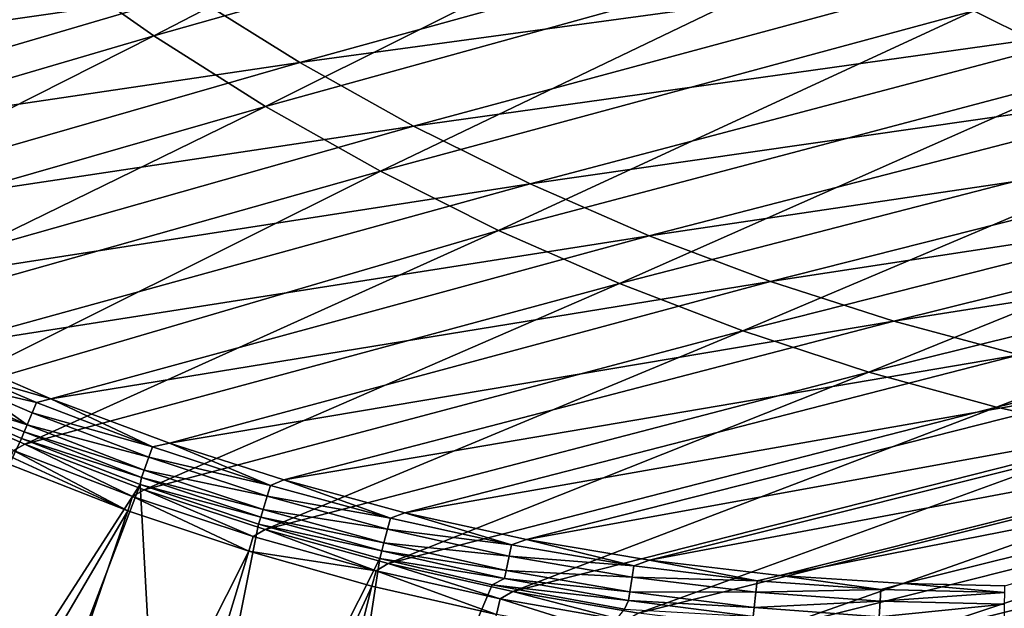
# Model space of a CAD drawing. Header units: metres. Extents: x -900 to 900, y -400 to 400.
# Tile 14 of 249: x -754 to -701, y -338 to -306. Entities that reach past the tile are written whole.
import ezdxf

# ---------------------------------------------------------------- set-up
doc = ezdxf.new("R2010")
doc.units = ezdxf.units.M

msp = doc.modelspace()

# ---------------------------------------------------------------- linework, layer by layer
at = {"layer": 'top'}
for points in [[(-746.510803, -307.332123, -86.187248), (-752.317139, -303.253418, -86.148346), (-721.115662, -294.188263, -139.5784)], [(-715.069641, -298.426483, -139.646088), (-746.510803, -307.332123, -86.187248), (-721.115662, -294.188263, -139.5784)], [(-695.740784, -309.285736, -139.845276), (-702.367615, -305.983856, -139.779938), (-670.562988, -297.752838, -193.449631)], [(-752.317139, -303.253418, -86.148346), (-783.327698, -312.518494, -33.65435), (-757.912537, -298.893677, -86.109192)], [(-740.506958, -311.120178, -86.225647), (-746.510803, -307.332123, -86.187248), (-715.069641, -298.426483, -139.646088)], [(-708.815491, -302.361359, -139.713409), (-740.506958, -311.120178, -86.225647), (-715.069641, -298.426483, -139.646088)], [(-744.592957, -305.048004, -85.390694), (-738.649841, -308.763855, -85.476707), (-707.026611, -300.026062, -138.868317)], [(-738.649841, -308.763855, -85.476707), (-700.65094, -303.57608, -138.986359), (-707.026611, -300.026062, -138.868317)], [(-787.152771, -306.165741, -32.250175), (-781.687378, -310.390381, -32.316093), (-750.347351, -301.041321, -85.308319)], [(-781.687378, -310.390381, -32.316093), (-744.592957, -305.048004, -85.390694), (-750.347351, -301.041321, -85.308319)], [(-734.319641, -314.608826, -86.263275), (-740.506958, -311.120178, -86.225647), (-708.815491, -302.361359, -139.713409)], [(-702.367615, -305.983856, -139.779938), (-734.319641, -314.608826, -86.263275), (-708.815491, -302.361359, -139.713409)], [(-777.67804, -316.474091, -33.683422), (-783.327698, -312.518494, -33.65435), (-752.317139, -303.253418, -86.148346)], [(-746.510803, -307.332123, -86.187248), (-777.67804, -316.474091, -33.683422), (-752.317139, -303.253418, -86.148346)], [(-738.649841, -308.763855, -85.476707), (-732.534241, -312.179932, -85.566139), (-700.65094, -303.57608, -138.986359)], [(-732.534241, -312.179932, -85.566139), (-694.109558, -306.804321, -139.107239), (-700.65094, -303.57608, -138.986359)], [(-781.687378, -310.390381, -32.316093), (-776.073242, -314.290741, -32.388054), (-744.592957, -305.048004, -85.390694)], [(-776.073242, -314.290741, -32.388054), (-738.649841, -308.763855, -85.476707), (-744.592957, -305.048004, -85.390694)], [(-727.963257, -317.789886, -86.299889), (-734.319641, -314.608826, -86.263275), (-702.367615, -305.983856, -139.779938)], [(-695.740784, -309.285736, -139.845276), (-727.963257, -317.789886, -86.299889), (-702.367615, -305.983856, -139.779938)], [(-732.534241, -312.179932, -85.566139), (-726.262451, -315.287231, -85.65876), (-694.109558, -306.804321, -139.107239)], [(-694.109558, -306.804321, -139.107239), (-726.262451, -315.287231, -85.65876), (-687.419067, -309.70163, -139.230576)], [(-771.867737, -320.124237, -33.71508), (-777.67804, -316.474091, -33.683422), (-746.510803, -307.332123, -86.187248)], [(-740.506958, -311.120178, -86.225647), (-771.867737, -320.124237, -33.71508), (-746.510803, -307.332123, -86.187248)], [(-776.073242, -314.290741, -32.388054), (-770.324524, -317.868469, -32.466042), (-738.649841, -308.763855, -85.476707)], [(-770.324524, -317.868469, -32.466042), (-732.534241, -312.179932, -85.566139), (-738.649841, -308.763855, -85.476707)], [(-721.452637, -320.655914, -86.33522), (-727.963257, -317.789886, -86.299889), (-695.740784, -309.285736, -139.845276)], [(-688.950195, -312.259491, -139.909012), (-721.452637, -320.655914, -86.33522), (-695.740784, -309.285736, -139.845276)], [(-687.419067, -309.70163, -139.230576), (-726.262451, -315.287231, -85.65876), (-719.850769, -318.076813, -85.754364)], [(-680.596069, -312.260376, -139.355972), (-687.419067, -309.70163, -139.230576), (-719.850769, -318.076813, -85.754364)], [(-765.848755, -323.498016, -33.749706), (-771.867737, -320.124237, -33.71508), (-740.506958, -311.120178, -86.225647)], [(-734.319641, -314.608826, -86.263275), (-765.848755, -323.498016, -33.749706), (-740.506958, -311.120178, -86.225647)], [(-770.324524, -317.868469, -32.466042), (-764.337402, -321.186676, -32.551762), (-732.534241, -312.179932, -85.566139)], [(-764.337402, -321.186676, -32.551762), (-726.262451, -315.287231, -85.65876), (-732.534241, -312.179932, -85.566139)], [(-688.950195, -312.259491, -139.909012), (-714.802917, -323.200287, -86.369019), (-721.452637, -320.655914, -86.33522)], [(-719.850769, -318.076813, -85.754364), (-713.315186, -320.541077, -85.852715), (-680.596069, -312.260376, -139.355972)], [(-682.011414, -314.898407, -139.970749), (-714.802917, -323.200287, -86.369019), (-688.950195, -312.259491, -139.909012)], [(-713.315186, -320.541077, -85.852715), (-673.656128, -314.478363, -139.482925), (-680.596069, -312.260376, -139.355972)], [(-758.970459, -326.893433, -33.791477), (-765.848755, -323.498016, -33.749706), (-734.319641, -314.608826, -86.263275)], [(-727.963257, -317.789886, -86.299889), (-758.970459, -326.893433, -33.791477), (-734.319641, -314.608826, -86.263275)], [(-713.315186, -320.541077, -85.852715), (-706.670959, -322.677795, -85.953491), (-673.656128, -314.478363, -139.482925)], [(-706.670959, -322.677795, -85.953491), (-666.61499, -316.354614, -139.610962), (-673.656128, -314.478363, -139.482925)], [(-726.262451, -315.287231, -85.65876), (-764.337402, -321.186676, -32.551762), (-758.34906, -324.127136, -32.641979)], [(-719.850769, -318.076813, -85.754364), (-726.262451, -315.287231, -85.65876), (-758.34906, -324.127136, -32.641979)], [(-708.029602, -325.417053, -86.401016), (-714.802917, -323.200287, -86.369019), (-682.011414, -314.898407, -139.970749)], [(-674.940308, -317.196533, -140.03006), (-708.029602, -325.417053, -86.401016), (-682.011414, -314.898407, -139.970749)], [(-706.670959, -322.677795, -85.953491), (-699.933228, -324.48584, -86.056374), (-666.61499, -316.354614, -139.610962)], [(-701.148376, -327.301086, -86.430969), (-708.029602, -325.417053, -86.401016), (-674.940308, -317.196533, -140.03006)], [(-667.753052, -319.148712, -140.086563), (-701.148376, -327.301086, -86.430969), (-674.940308, -317.196533, -140.03006)], [(-753.449768, -329.293701, -33.826668), (-758.970459, -326.893433, -33.791477), (-727.963257, -317.789886, -86.299889)], [(-721.452637, -320.655914, -86.33522), (-753.449768, -329.293701, -33.826668), (-727.963257, -317.789886, -86.299889)], [(-758.34906, -324.127136, -32.641979), (-752.055725, -326.844147, -32.741547), (-719.850769, -318.076813, -85.754364)], [(-752.055725, -326.844147, -32.741547), (-713.315186, -320.541077, -85.852715), (-719.850769, -318.076813, -85.754364)], [(-694.175354, -328.848053, -86.458618), (-701.148376, -327.301086, -86.430969), (-667.753052, -319.148712, -140.086563)], [(-721.452637, -320.655914, -86.33522), (-747.035461, -331.744507, -33.869389), (-753.449768, -329.293701, -33.826668)], [(-752.055725, -326.844147, -32.741547), (-745.678101, -329.235046, -32.847424), (-713.315186, -320.541077, -85.852715)], [(-714.802917, -323.200287, -86.369019), (-747.035461, -331.744507, -33.869389), (-721.452637, -320.655914, -86.33522)], [(-745.678101, -329.235046, -32.847424), (-706.670959, -322.677795, -85.953491), (-713.315186, -320.541077, -85.852715)], [(-745.678101, -329.235046, -32.847424), (-739.523621, -331.215881, -32.954399), (-706.670959, -322.677795, -85.953491)], [(-739.523621, -331.215881, -32.954399), (-699.933228, -324.48584, -86.056374), (-706.670959, -322.677795, -85.953491)], [(-740.528931, -333.8797, -33.914745), (-747.035461, -331.744507, -33.869389), (-714.802917, -323.200287, -86.369019)], [(-740.528931, -333.8797, -33.914745), (-714.802917, -323.200287, -86.369019), (-708.029602, -325.417053, -86.401016)], [(-758.34906, -324.127136, -32.641979), (-755.91095, -325.742798, -31.79487), (-752.055725, -326.844147, -32.741547)], [(-699.933228, -324.48584, -86.056374), (-739.523621, -331.215881, -32.954399), (-733.009338, -332.978333, -33.072876)], [(-693.117065, -325.964081, -86.161034), (-699.933228, -324.48584, -86.056374), (-733.009338, -332.978333, -33.072876)], [(-733.89978, -335.707611, -33.963078), (-740.528931, -333.8797, -33.914745), (-708.029602, -325.417053, -86.401016)], [(-733.89978, -335.707611, -33.963078), (-708.029602, -325.417053, -86.401016), (-701.148376, -327.301086, -86.430969)], [(-759.517578, -325.515778, -30.301132), (-760.099243, -326.105774, -29.746714), (-753.337036, -328.25885, -30.303543)], [(-759.517578, -325.515778, -30.301132), (-753.337036, -328.25885, -30.303543), (-756.151917, -326.277588, -30.994631)], [(-752.828796, -327.052063, -31.825869), (-755.91095, -325.742798, -31.79487), (-756.151917, -326.277588, -30.994631)], [(-755.91095, -325.742798, -31.79487), (-752.828796, -327.052063, -31.825869), (-752.055725, -326.844147, -32.741547)], [(-733.009338, -332.978333, -33.072876), (-726.444824, -334.417145, -33.197914), (-693.117065, -325.964081, -86.161034)], [(-726.444824, -334.417145, -33.197914), (-686.237244, -327.111481, -86.267113), (-693.117065, -325.964081, -86.161034)], [(-753.64325, -328.983063, -29.72888), (-760.099243, -326.105774, -29.746714), (-774.93988, -374.420105, -0.803848)], [(-760.099243, -326.105774, -29.746714), (-753.492615, -328.629242, -29.998407), (-753.337036, -328.25885, -30.303543)], [(-760.099243, -326.105774, -29.746714), (-753.64325, -328.983063, -29.72888), (-753.492615, -328.629242, -29.998407)], [(-753.337036, -328.25885, -30.303543), (-753.058289, -327.596039, -31.009394), (-756.151917, -326.277588, -30.994631)], [(-756.151917, -326.277588, -30.994631), (-753.058289, -327.596039, -31.009394), (-752.828796, -327.052063, -31.825869)], [(-754.066895, -329.639465, -32.966038), (-758.970459, -326.893433, -33.791477), (-753.449768, -329.293701, -33.826668)], [(-752.055725, -326.844147, -32.741547), (-752.828796, -327.052063, -31.825869), (-746.578796, -329.436859, -31.891279)], [(-745.678101, -329.235046, -32.847424), (-752.055725, -326.844147, -32.741547), (-746.578796, -329.436859, -31.891279)], [(-752.828796, -327.052063, -31.825869), (-753.058289, -327.596039, -31.009394), (-746.578796, -329.436859, -31.891279)], [(-727.185181, -337.212494, -34.014278), (-733.89978, -335.707611, -33.963078), (-701.148376, -327.301086, -86.430969)], [(-727.185181, -337.212494, -34.014278), (-701.148376, -327.301086, -86.430969), (-694.175354, -328.848053, -86.458618)], [(-726.444824, -334.417145, -33.197914), (-719.839905, -335.529449, -33.329662), (-686.237244, -327.111481, -86.267113)], [(-719.839905, -335.529449, -33.329662), (-679.30719, -327.927216, -86.374107), (-686.237244, -327.111481, -86.267113)], [(-753.058289, -327.596039, -31.009394), (-753.337036, -328.25885, -30.303543), (-746.784363, -329.998322, -31.040583)], [(-746.578796, -329.436859, -31.891279), (-753.058289, -327.596039, -31.009394), (-746.784363, -329.998322, -31.040583)], [(-719.839905, -335.529449, -33.329662), (-712.818054, -336.350311, -33.476307), (-679.30719, -327.927216, -86.374107)], [(-712.818054, -336.350311, -33.476307), (-672.341675, -328.410309, -86.481537), (-679.30719, -327.927216, -86.374107)], [(-753.337036, -328.25885, -30.303543), (-753.492615, -328.629242, -29.998407), (-747.036743, -330.689819, -30.306202)], [(-746.784363, -329.998322, -31.040583), (-753.337036, -328.25885, -30.303543), (-747.036743, -330.689819, -30.306202)], [(-712.818054, -336.350311, -33.476307), (-706.144104, -336.79245, -33.621861), (-672.341675, -328.410309, -86.481537)], [(-706.144104, -336.79245, -33.621861), (-700.696777, -336.913239, -33.745064), (-672.341675, -328.410309, -86.481537)], [(-747.252197, -331.464813, -29.710361), (-753.64325, -328.983063, -29.72888), (-774.93988, -374.420105, -0.803848)], [(-753.492615, -328.629242, -29.998407), (-753.64325, -328.983063, -29.72888), (-747.178284, -331.078156, -29.989613)], [(-747.178284, -331.078156, -29.989613), (-753.64325, -328.983063, -29.72888), (-747.252197, -331.464813, -29.710361)], [(-747.036743, -330.689819, -30.306202), (-753.492615, -328.629242, -29.998407), (-747.178284, -331.078156, -29.989613)], [(-720.414978, -338.383301, -34.068256), (-727.185181, -337.212494, -34.014278), (-694.175354, -328.848053, -86.458618)], [(-720.414978, -338.383301, -34.068256), (-694.175354, -328.848053, -86.458618), (-687.126587, -330.054382, -86.483696)], [(-754.066895, -329.639465, -32.966038), (-747.914978, -332.868317, -32.309166), (-754.206177, -329.969604, -32.614296)], [(-747.670715, -332.110291, -32.972462), (-754.066895, -329.639465, -32.966038), (-753.449768, -329.293701, -33.826668)], [(-747.914978, -332.868317, -32.309166), (-754.066895, -329.639465, -32.966038), (-747.670715, -332.110291, -32.972462)], [(-747.670715, -332.110291, -32.972462), (-753.449768, -329.293701, -33.826668), (-747.035461, -331.744507, -33.869389)], [(-740.225342, -331.508453, -31.961302), (-746.578796, -329.436859, -31.891279), (-746.784363, -329.998322, -31.040583)], [(-745.678101, -329.235046, -32.847424), (-746.578796, -329.436859, -31.891279), (-740.225342, -331.508453, -31.961302)], [(-739.523621, -331.215881, -32.954399), (-745.678101, -329.235046, -32.847424), (-740.225342, -331.508453, -31.961302)], [(-747.914978, -332.868317, -32.309166), (-754.324158, -330.367065, -32.327477), (-754.206177, -329.969604, -32.614296)], [(-740.405579, -332.085846, -31.07399), (-746.784363, -329.998322, -31.040583), (-747.036743, -330.689819, -30.306202)], [(-740.405579, -332.085846, -31.07399), (-740.225342, -331.508453, -31.961302), (-746.784363, -329.998322, -31.040583)], [(-713.214722, -339.253937, -34.128269), (-720.414978, -338.383301, -34.068256), (-687.126587, -330.054382, -86.483696)], [(-713.214722, -339.253937, -34.128269), (-687.126587, -330.054382, -86.483696), (-680.018494, -330.917297, -86.505951)], [(-754.324158, -330.367065, -32.327477), (-747.914978, -332.868317, -32.309166), (-773.58844, -376.619751, -3.399924)], [(-740.629639, -332.805511, -30.309046), (-747.036743, -330.689819, -30.306202), (-747.178284, -331.078156, -29.989613)], [(-740.629639, -332.805511, -30.309046), (-740.405579, -332.085846, -31.07399), (-747.036743, -330.689819, -30.306202)], [(-747.178284, -331.078156, -29.989613), (-747.252197, -331.464813, -29.710361), (-740.755859, -333.211823, -29.980213)], [(-740.755859, -333.211823, -29.980213), (-740.629639, -332.805511, -30.309046), (-747.178284, -331.078156, -29.989613)], [(-739.523621, -331.215881, -32.954399), (-740.225342, -331.508453, -31.961302), (-733.780945, -333.265442, -32.036003)], [(-733.009338, -332.978333, -33.072876), (-739.523621, -331.215881, -32.954399), (-733.780945, -333.265442, -32.036003)], [(-706.342773, -339.732513, -34.187988), (-713.214722, -339.253937, -34.128269), (-680.018494, -330.917297, -86.505951)], [(-706.342773, -339.732513, -34.187988), (-680.018494, -330.917297, -86.505951), (-672.867615, -331.434906, -86.525124)], [(-747.252197, -331.464813, -29.710361), (-774.93988, -374.420105, -0.803848), (-765.150696, -378.2836, -0.803848)], [(-745.777344, -358.114075, -15.338564), (-747.252197, -331.464813, -29.710361), (-765.150696, -378.2836, -0.803848)], [(-741.158936, -334.264526, -32.979362), (-747.670715, -332.110291, -32.972462), (-747.035461, -331.744507, -33.869389)], [(-747.252197, -331.464813, -29.710361), (-740.871094, -333.599945, -29.690994), (-740.755859, -333.211823, -29.980213)], [(-740.871094, -333.599945, -29.690994), (-747.252197, -331.464813, -29.710361), (-745.777344, -358.114075, -15.338564)], [(-747.035461, -331.744507, -33.869389), (-740.528931, -333.8797, -33.914745), (-741.158936, -334.264526, -32.979362)], [(-733.780945, -333.265442, -32.036003), (-740.225342, -331.508453, -31.961302), (-740.405579, -332.085846, -31.07399)], [(-700.715576, -339.872284, -34.238636), (-706.342773, -339.732513, -34.187988), (-672.867615, -331.434906, -86.525124)], [(-741.391602, -335.054474, -32.289608), (-747.914978, -332.868317, -32.309166), (-747.670715, -332.110291, -32.972462)], [(-741.391602, -335.054474, -32.289608), (-747.670715, -332.110291, -32.972462), (-741.158936, -334.264526, -32.979362)], [(-733.934814, -333.856934, -31.109619), (-740.405579, -332.085846, -31.07399), (-740.629639, -332.805511, -30.309046)], [(-733.934814, -333.856934, -31.109619), (-733.780945, -333.265442, -32.036003), (-740.405579, -332.085846, -31.07399)], [(-734.128235, -334.603973, -30.311989), (-740.629639, -332.805511, -30.309046), (-740.755859, -333.211823, -29.980213)], [(-734.128235, -334.603973, -30.311989), (-733.934814, -333.856934, -31.109619), (-740.629639, -332.805511, -30.309046)], [(-747.914978, -332.868317, -32.309166), (-764.190063, -380.22464, -3.399924), (-773.58844, -376.619751, -3.399924)], [(-747.914978, -332.868317, -32.309166), (-741.391602, -335.054474, -32.289608), (-764.190063, -380.22464, -3.399924)], [(-740.755859, -333.211823, -29.980213), (-740.871094, -333.599945, -29.690994), (-734.237854, -335.028198, -29.970098)], [(-734.237854, -335.028198, -29.970098), (-734.128235, -334.603973, -30.311989), (-740.755859, -333.211823, -29.980213)], [(-727.258301, -334.706451, -32.115452), (-733.780945, -333.265442, -32.036003), (-733.934814, -333.856934, -31.109619)], [(-733.009338, -332.978333, -33.072876), (-733.780945, -333.265442, -32.036003), (-727.258301, -334.706451, -32.115452)], [(-726.444824, -334.417145, -33.197914), (-733.009338, -332.978333, -33.072876), (-727.258301, -334.706451, -32.115452)], [(-734.339966, -335.44632, -29.670233), (-740.871094, -333.599945, -29.690994), (-745.777344, -358.114075, -15.338564)], [(-740.528931, -333.8797, -33.914745), (-734.550598, -336.098969, -32.98671), (-741.158936, -334.264526, -32.979362)], [(-740.871094, -333.599945, -29.690994), (-734.339966, -335.44632, -29.670233), (-734.237854, -335.028198, -29.970098)], [(-734.550598, -336.098969, -32.98671), (-740.528931, -333.8797, -33.914745), (-733.89978, -335.707611, -33.963078)], [(-727.384644, -335.309845, -31.147472), (-733.934814, -333.856934, -31.109619), (-734.128235, -334.603973, -30.311989)], [(-727.384644, -335.309845, -31.147472), (-727.258301, -334.706451, -32.115452), (-733.934814, -333.856934, -31.109619)], [(-734.550598, -336.098969, -32.98671), (-741.391602, -335.054474, -32.289608), (-741.158936, -334.264526, -32.979362)], [(-726.444824, -334.417145, -33.197914), (-727.258301, -334.706451, -32.115452), (-720.671143, -335.829865, -32.199642)], [(-719.839905, -335.529449, -33.329662), (-726.444824, -334.417145, -33.197914), (-720.671143, -335.829865, -32.199642)], [(-727.545227, -336.083221, -30.314955), (-734.128235, -334.603973, -30.311989), (-734.237854, -335.028198, -29.970098)], [(-727.545227, -336.083221, -30.314955), (-727.384644, -335.309845, -31.147472), (-734.128235, -334.603973, -30.311989)], [(-720.671143, -335.829865, -32.199642), (-727.258301, -334.706451, -32.115452), (-727.384644, -335.309845, -31.147472)], [(-741.391602, -335.054474, -32.289608), (-755.964355, -382.92392, -3.399924), (-764.190063, -380.22464, -3.399924)], [(-741.391602, -335.054474, -32.289608), (-734.76947, -336.920441, -32.268772), (-755.964355, -382.92392, -3.399924)], [(-734.339966, -335.44632, -29.670233), (-745.777344, -358.114075, -15.338564), (-738.14032, -360.10199, -15.338564)], [(-734.76947, -336.920441, -32.268772), (-741.391602, -335.054474, -32.289608), (-734.550598, -336.098969, -32.98671)], [(-728.303345, -336.857208, -29.650164), (-734.339966, -335.44632, -29.670233), (-738.14032, -360.10199, -15.338564)], [(-734.237854, -335.028198, -29.970098), (-734.339966, -335.44632, -29.670233), (-727.636597, -336.525238, -29.95916)], [(-734.339966, -335.44632, -29.670233), (-728.303345, -336.857208, -29.650164), (-727.636597, -336.525238, -29.95916)], [(-727.636597, -336.525238, -29.95916), (-727.545227, -336.083221, -30.314955), (-734.237854, -335.028198, -29.970098)], [(-720.768982, -336.442719, -31.187525), (-727.384644, -335.309845, -31.147472), (-727.545227, -336.083221, -30.314955)], [(-720.768982, -336.442719, -31.187525), (-720.671143, -335.829865, -32.199642), (-727.384644, -335.309845, -31.147472)], [(-727.864685, -337.610443, -32.994465), (-734.550598, -336.098969, -32.98671), (-733.89978, -335.707611, -33.963078)], [(-727.864685, -337.610443, -32.994465), (-733.89978, -335.707611, -33.963078), (-727.185181, -337.212494, -34.014278)], [(-714.037231, -336.633423, -32.288315), (-720.671143, -335.829865, -32.199642), (-720.768982, -336.442719, -31.187525)], [(-719.839905, -335.529449, -33.329662), (-720.671143, -335.829865, -32.199642), (-714.037231, -336.633423, -32.288315)], [(-712.818054, -336.350311, -33.476307), (-719.839905, -335.529449, -33.329662), (-714.037231, -336.633423, -32.288315)], [(-728.064331, -338.461823, -32.246628), (-734.76947, -336.920441, -32.268772), (-734.550598, -336.098969, -32.98671)], [(-728.064331, -338.461823, -32.246628), (-734.550598, -336.098969, -32.98671), (-727.864685, -337.610443, -32.994465)], [(-727.636597, -336.525238, -29.95916), (-728.303345, -336.857208, -29.650164), (-720.965881, -337.700806, -29.947321)], [(-720.894287, -337.241241, -30.317875), (-727.545227, -336.083221, -30.314955), (-727.636597, -336.525238, -29.95916)], [(-720.965881, -337.700806, -29.947321), (-720.894287, -337.241241, -30.317875), (-727.636597, -336.525238, -29.95916)], [(-720.894287, -337.241241, -30.317875), (-720.768982, -336.442719, -31.187525), (-727.545227, -336.083221, -30.314955)], [(-714.105835, -337.253326, -31.229654), (-720.768982, -336.442719, -31.187525), (-720.894287, -337.241241, -30.317875)], [(-714.105835, -337.253326, -31.229654), (-714.037231, -336.633423, -32.288315), (-720.768982, -336.442719, -31.187525)], [(-712.818054, -336.350311, -33.476307), (-714.037231, -336.633423, -32.288315), (-707.375366, -337.114777, -32.381142)], [(-706.144104, -336.79245, -33.621861), (-712.818054, -336.350311, -33.476307), (-707.375366, -337.114777, -32.381142)], [(-734.76947, -336.920441, -32.268772), (-746.937378, -385.419708, -3.399924), (-755.964355, -382.92392, -3.399924)], [(-734.76947, -336.920441, -32.268772), (-728.064331, -338.461823, -32.246628), (-746.937378, -385.419708, -3.399924)], [(-738.14032, -360.10199, -15.338564), (-721.18103, -338.163605, -29.625343), (-728.303345, -336.857208, -29.650164)], [(-728.303345, -336.857208, -29.650164), (-721.18103, -338.163605, -29.625343), (-720.965881, -337.700806, -29.947321)], [(-707.375366, -337.114777, -32.381142), (-714.037231, -336.633423, -32.288315), (-714.105835, -337.253326, -31.229654)], [(-706.144104, -336.79245, -33.621861), (-707.375366, -337.114777, -32.381142), (-700.704468, -337.271454, -32.477802)], [(-700.696777, -336.913239, -33.745064), (-706.144104, -336.79245, -33.621861), (-700.704468, -337.271454, -32.477802)], [(-721.292175, -339.675354, -32.22316), (-728.064331, -338.461823, -32.246628), (-727.864685, -337.610443, -32.994465)], [(-721.120056, -338.795837, -33.002594), (-727.864685, -337.610443, -32.994465), (-727.185181, -337.212494, -34.014278)], [(-721.292175, -339.675354, -32.22316), (-727.864685, -337.610443, -32.994465), (-721.120056, -338.795837, -33.002594)], [(-721.120056, -338.795837, -33.002594), (-727.185181, -337.212494, -34.014278), (-720.414978, -338.383301, -34.068256)], [(-714.19397, -338.075562, -30.320753), (-720.894287, -337.241241, -30.317875), (-720.965881, -337.700806, -29.947321)], [(-714.19397, -338.075562, -30.320753), (-714.105835, -337.253326, -31.229654), (-720.894287, -337.241241, -30.317875)], [(-707.414307, -337.739258, -31.273716), (-714.105835, -337.253326, -31.229654), (-714.19397, -338.075562, -30.320753)], [(-707.414307, -337.739258, -31.273716), (-707.375366, -337.114777, -32.381142), (-714.105835, -337.253326, -31.229654)], [(-700.704468, -337.271454, -32.477802), (-707.375366, -337.114777, -32.381142), (-707.414307, -337.739258, -31.273716)], [(-700.713562, -337.898163, -31.319576), (-700.704468, -337.271454, -32.477802), (-707.414307, -337.739258, -31.273716)], [(-720.965881, -337.700806, -29.947321), (-721.18103, -338.163605, -29.625343), (-714.244324, -338.552338, -29.934631)], [(-714.244324, -338.552338, -29.934631), (-714.19397, -338.075562, -30.320753), (-720.965881, -337.700806, -29.947321)], [(-707.463867, -338.583679, -30.323605), (-714.19397, -338.075562, -30.320753), (-714.244324, -338.552338, -29.934631)], [(-707.463867, -338.583679, -30.323605), (-707.414307, -337.739258, -31.273716), (-714.19397, -338.075562, -30.320753)], [(-700.713562, -337.898163, -31.319576), (-707.414307, -337.739258, -31.273716), (-707.463867, -338.583679, -30.323605)], [(-700.723694, -338.763, -30.326458), (-700.713562, -337.898163, -31.319576), (-707.463867, -338.583679, -30.323605)]]:
    msp.add_3dface(points, dxfattribs=at)

doc.saveas('drawing.dxf')
